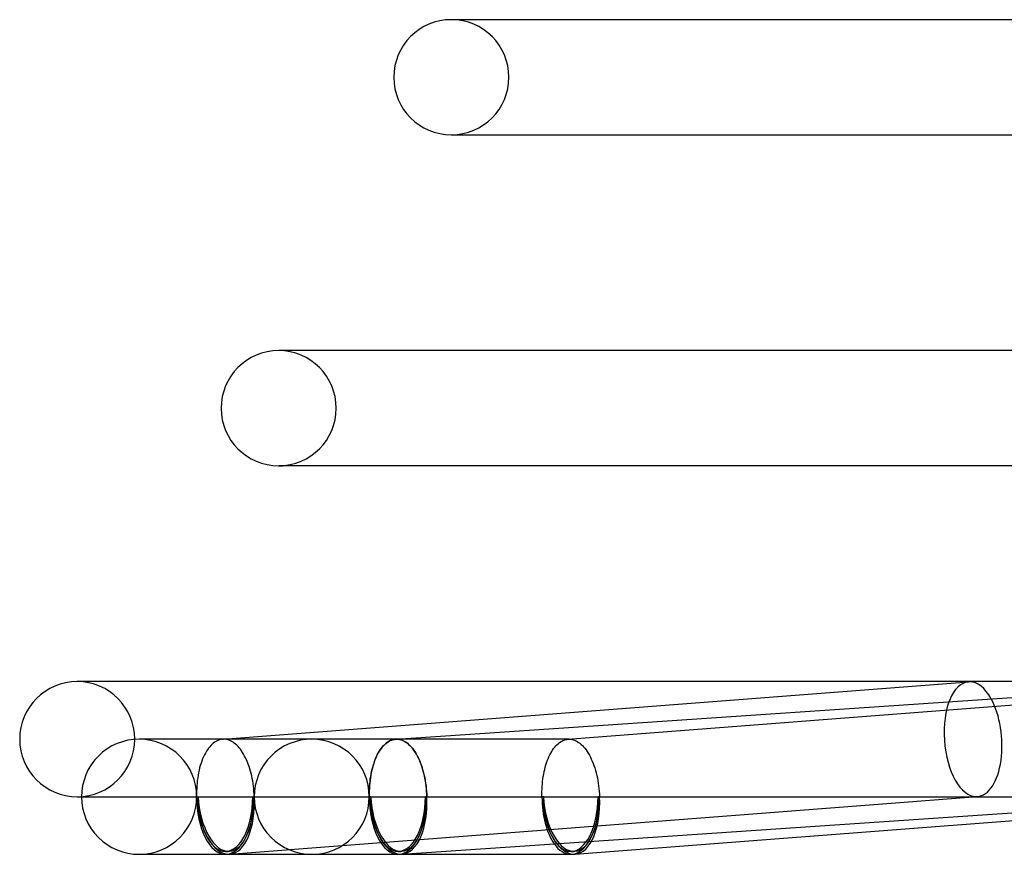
# Model space of a CAD drawing. Header units: millimetres. Extents: x -305 to 305, y -2 to 230.
# Tile 1 of 63: x -305 to -271, y -2 to 27. Entities that reach past the tile are written whole.
import ezdxf

# ---------------------------------------------------------------- set-up
doc = ezdxf.new("R2010")
doc.units = ezdxf.units.MM
doc.layers.add('HIDDEN', color=7, linetype='Continuous')
doc.layers.add('THICK', color=7, linetype='Continuous')

msp = doc.modelspace()

# ---------------------------------------------------------------- linework, layer by layer
at = {"layer": 'HIDDEN'}
for p, q in [((-289.848, 27), (-290, 27)), ((-290, 23), (-289.849, 23)), ((-295.845, 15.5), (-296, 15.5)), ((-302.838, 4), (-303, 4)), ((-285.946, 1.999), (-260.023, 3.994)), ((-300.735, 2), (-300.851, 2)), ((-298.397, 1.738), (-298.437, 1.689)), ((-298.357, 1.783), (-298.397, 1.738)), ((-298.314, 1.824), (-298.357, 1.783)), ((-298.271, 1.862), (-298.314, 1.824)), ((-298.227, 1.894), (-298.271, 1.862)), ((-298.182, 1.923), (-298.227, 1.894)), ((-298.136, 1.947), (-298.182, 1.923)), ((-298.09, 1.967), (-298.136, 1.947)), ((-298.043, 1.982), (-298.09, 1.967)), ((-297.995, 1.992), (-298.043, 1.982)), ((-297.947, 1.998), (-297.995, 1.992)), ((-297.947, 1.999), (-297.927, 2)), ((-297.941, 1.999), (-297.947, 1.998)), ((-297.934, 1.999), (-297.941, 1.999)), ((-297.928, 2), (-297.934, 1.999)), ((-297.921, 2), (-297.928, 2)), ((-297.915, 2), (-297.921, 2)), ((-297.908, 2), (-297.915, 2)), ((-297.862, 1.998), (-297.908, 2)), ((-297.815, 1.991), (-297.862, 1.998)), ((-297.769, 1.981), (-297.815, 1.991)), ((-297.722, 1.966), (-297.769, 1.981)), ((-297.677, 1.947), (-297.722, 1.966)), ((-297.631, 1.924), (-297.677, 1.947)), ((-297.586, 1.896), (-297.631, 1.924)), ((-297.541, 1.865), (-297.586, 1.896)), ((-297.498, 1.83), (-297.541, 1.865)), ((-297.454, 1.79), (-297.498, 1.83)), ((-297.412, 1.747), (-297.454, 1.79)), ((-297.371, 1.701), (-297.412, 1.747)), ((-291.901, 2), (-294.851, 2)), ((-285.908, 2), (-294.851, 2)), ((-292.436, 1.677), (-292.399, 1.725)), ((-292.389, 1.741), (-292.429, 1.692)), ((-292.399, 1.725), (-292.361, 1.769)), ((-292.347, 1.786), (-292.389, 1.741)), ((-292.361, 1.769), (-292.321, 1.809)), ((-292.305, 1.827), (-292.347, 1.786)), ((-292.321, 1.809), (-292.281, 1.846)), ((-292.261, 1.864), (-292.305, 1.827)), ((-292.281, 1.846), (-292.24, 1.879)), ((-292.217, 1.897), (-292.261, 1.864)), ((-292.24, 1.879), (-292.198, 1.908)), ((-292.172, 1.925), (-292.217, 1.897)), ((-292.198, 1.908), (-292.155, 1.933)), ((-292.125, 1.949), (-292.172, 1.925)), ((-292.155, 1.933), (-292.112, 1.954)), ((-292.079, 1.968), (-292.125, 1.949)), ((-292.112, 1.954), (-292.069, 1.971)), ((-292.032, 1.983), (-292.079, 1.968)), ((-292.069, 1.971), (-292.024, 1.985)), ((-291.984, 1.993), (-292.032, 1.983)), ((-292.024, 1.985), (-291.98, 1.994)), ((-291.936, 1.999), (-291.984, 1.993)), ((-291.98, 1.994), (-291.935, 1.999)), ((-291.93, 1.999), (-291.936, 1.999)), ((-291.935, 1.999), (-291.918, 2)), ((-291.935, 1.999), (-291.929, 1.999)), ((-291.925, 1.999), (-291.93, 1.999)), ((-291.929, 1.999), (-291.924, 2)), ((-291.919, 2), (-291.925, 1.999)), ((-291.924, 2), (-291.918, 2)), ((-291.913, 2), (-291.919, 2)), ((-291.918, 2), (-291.913, 2)), ((-291.907, 2), (-291.913, 2)), ((-291.913, 2), (-291.907, 2)), ((-291.901, 2), (-291.907, 2)), ((-291.907, 2), (-291.901, 2)), ((-291.855, 1.998), (-291.901, 2)), ((-291.808, 1.991), (-291.855, 1.998)), ((-291.762, 1.981), (-291.808, 1.991)), ((-291.716, 1.966), (-291.762, 1.981)), ((-291.67, 1.947), (-291.716, 1.966)), ((-291.625, 1.924), (-291.67, 1.947)), ((-291.58, 1.896), (-291.625, 1.924)), ((-291.535, 1.865), (-291.58, 1.896)), ((-291.492, 1.83), (-291.535, 1.865)), ((-291.449, 1.79), (-291.492, 1.83)), ((-291.406, 1.747), (-291.449, 1.79)), ((-291.365, 1.701), (-291.406, 1.747)), ((-286.444, 1.674), (-286.407, 1.722)), ((-286.407, 1.722), (-286.369, 1.766)), ((-286.369, 1.766), (-286.33, 1.806)), ((-286.33, 1.806), (-286.29, 1.843)), ((-286.29, 1.843), (-286.249, 1.876)), ((-286.249, 1.876), (-286.208, 1.906)), ((-286.208, 1.906), (-286.165, 1.931)), ((-286.165, 1.931), (-286.123, 1.953)), ((-286.123, 1.953), (-286.079, 1.97)), ((-286.079, 1.97), (-286.035, 1.984)), ((-286.035, 1.984), (-285.991, 1.993)), ((-285.991, 1.993), (-285.946, 1.999)), ((-285.946, 1.999), (-285.94, 1.999)), ((-285.94, 1.999), (-285.934, 1.999)), ((-285.934, 1.999), (-285.927, 2)), ((-285.927, 2), (-285.921, 2)), ((-285.921, 2), (-285.915, 2)), ((-285.915, 2), (-285.908, 2)), ((-285.908, 2), (-285.861, 1.998)), ((-285.861, 1.998), (-285.813, 1.991)), ((-285.813, 1.991), (-285.766, 1.98)), ((-285.766, 1.98), (-285.719, 1.964)), ((-285.719, 1.964), (-285.672, 1.944)), ((-285.672, 1.944), (-285.626, 1.919)), ((-285.626, 1.919), (-285.579, 1.89)), ((-285.579, 1.89), (-285.534, 1.857)), ((-285.534, 1.857), (-285.489, 1.819)), ((-285.489, 1.819), (-285.445, 1.778)), ((-285.445, 1.778), (-285.402, 1.732)), ((-285.402, 1.732), (-285.361, 1.683)), ((-298.613, 1.386), (-298.644, 1.316)), ((-298.581, 1.454), (-298.613, 1.386)), ((-298.548, 1.518), (-298.581, 1.454)), ((-298.512, 1.578), (-298.548, 1.518)), ((-298.475, 1.635), (-298.512, 1.578)), ((-298.437, 1.689), (-298.475, 1.635)), ((-297.331, 1.65), (-297.371, 1.701)), ((-297.291, 1.596), (-297.331, 1.65)), ((-297.254, 1.539), (-297.291, 1.596)), ((-297.217, 1.478), (-297.254, 1.539)), ((-297.182, 1.415), (-297.217, 1.478)), ((-297.148, 1.348), (-297.182, 1.415)), ((-292.607, 1.389), (-292.638, 1.319)), ((-292.631, 1.324), (-292.602, 1.391)), ((-292.575, 1.457), (-292.607, 1.389)), ((-292.602, 1.391), (-292.572, 1.454)), ((-292.54, 1.521), (-292.575, 1.457)), ((-292.572, 1.454), (-292.54, 1.515)), ((-292.505, 1.582), (-292.54, 1.521)), ((-292.54, 1.515), (-292.506, 1.572)), ((-292.506, 1.572), (-292.472, 1.626)), ((-292.467, 1.639), (-292.505, 1.582)), ((-292.472, 1.626), (-292.436, 1.677)), ((-292.429, 1.692), (-292.467, 1.639)), ((-291.325, 1.65), (-291.365, 1.701)), ((-291.286, 1.596), (-291.325, 1.65)), ((-291.249, 1.539), (-291.286, 1.596)), ((-291.212, 1.478), (-291.249, 1.539)), ((-291.177, 1.415), (-291.212, 1.478)), ((-291.144, 1.348), (-291.177, 1.415)), ((-286.637, 1.321), (-286.608, 1.387)), ((-286.608, 1.387), (-286.578, 1.451)), ((-286.578, 1.451), (-286.546, 1.511)), ((-286.546, 1.511), (-286.513, 1.569)), ((-286.513, 1.569), (-286.479, 1.623)), ((-286.479, 1.623), (-286.444, 1.674)), ((-285.361, 1.683), (-285.32, 1.629)), ((-285.32, 1.629), (-285.28, 1.572)), ((-285.28, 1.572), (-285.242, 1.511)), ((-285.242, 1.511), (-285.204, 1.447)), ((-285.204, 1.447), (-285.169, 1.38)), ((-285.169, 1.38), (-285.135, 1.31)), ((-298.723, 1.087), (-298.746, 1.005)), ((-298.699, 1.166), (-298.723, 1.087)), ((-298.672, 1.242), (-298.699, 1.166)), ((-298.644, 1.316), (-298.672, 1.242)), ((-297.115, 1.278), (-297.148, 1.348)), ((-297.085, 1.205), (-297.115, 1.278)), ((-297.056, 1.131), (-297.085, 1.205)), ((-297.028, 1.053), (-297.056, 1.131)), ((-297.003, 0.974), (-297.028, 1.053)), ((-292.752, 0.955), (-292.731, 1.033)), ((-292.718, 1.09), (-292.741, 1.008)), ((-292.731, 1.033), (-292.709, 1.109)), ((-292.693, 1.169), (-292.718, 1.09)), ((-292.709, 1.109), (-292.685, 1.183)), ((-292.667, 1.245), (-292.693, 1.169)), ((-292.685, 1.183), (-292.659, 1.255)), ((-292.638, 1.319), (-292.667, 1.245)), ((-292.659, 1.255), (-292.631, 1.324)), ((-291.111, 1.278), (-291.144, 1.348)), ((-291.081, 1.206), (-291.111, 1.278)), ((-291.052, 1.131), (-291.081, 1.206)), ((-291.025, 1.053), (-291.052, 1.131)), ((-291, 0.974), (-291.025, 1.053)), ((-286.755, 0.952), (-286.735, 1.03)), ((-286.735, 1.03), (-286.713, 1.106)), ((-286.713, 1.106), (-286.689, 1.18)), ((-286.689, 1.18), (-286.664, 1.252)), ((-286.664, 1.252), (-286.637, 1.321)), ((-285.135, 1.31), (-285.102, 1.236)), ((-285.102, 1.236), (-285.072, 1.16)), ((-285.072, 1.16), (-285.043, 1.081)), ((-285.043, 1.081), (-285.015, 1)), ((-298.801, 0.747), (-298.815, 0.658)), ((-298.785, 0.835), (-298.801, 0.747)), ((-298.766, 0.921), (-298.785, 0.835)), ((-298.746, 1.005), (-298.766, 0.921)), ((-296.979, 0.892), (-297.003, 0.974)), ((-296.957, 0.808), (-296.979, 0.892)), ((-296.937, 0.723), (-296.957, 0.808)), ((-296.919, 0.636), (-296.937, 0.723)), ((-292.815, 0.623), (-292.802, 0.708)), ((-292.798, 0.749), (-292.813, 0.66)), ((-292.802, 0.708), (-292.787, 0.792)), ((-292.781, 0.838), (-292.798, 0.749)), ((-292.787, 0.792), (-292.77, 0.874)), ((-292.762, 0.924), (-292.781, 0.838)), ((-292.77, 0.874), (-292.752, 0.955)), ((-292.741, 1.008), (-292.762, 0.924)), ((-290.976, 0.892), (-291, 0.974)), ((-290.955, 0.808), (-290.976, 0.892)), ((-290.935, 0.723), (-290.955, 0.808)), ((-290.917, 0.636), (-290.935, 0.723)), ((-286.817, 0.621), (-286.805, 0.706)), ((-286.805, 0.706), (-286.79, 0.79)), ((-286.79, 0.79), (-286.773, 0.872)), ((-286.773, 0.872), (-286.755, 0.952)), ((-285.015, 1), (-284.99, 0.917)), ((-284.99, 0.917), (-284.966, 0.831)), ((-284.966, 0.831), (-284.945, 0.743)), ((-284.945, 0.743), (-284.926, 0.654)), ((-298.844, 0.381), (-298.849, 0.287)), ((-298.837, 0.474), (-298.844, 0.381)), ((-298.827, 0.567), (-298.837, 0.474)), ((-298.815, 0.658), (-298.827, 0.567)), ((-296.903, 0.548), (-296.919, 0.636)), ((-296.889, 0.458), (-296.903, 0.548)), ((-296.877, 0.368), (-296.889, 0.458)), ((-296.867, 0.277), (-296.877, 0.368)), ((-292.843, 0.382), (-292.848, 0.288)), ((-292.848, 0.271), (-292.842, 0.36)), ((-292.835, 0.476), (-292.843, 0.382)), ((-292.842, 0.36), (-292.835, 0.449)), ((-292.825, 0.568), (-292.835, 0.476)), ((-292.835, 0.449), (-292.826, 0.536)), ((-292.826, 0.536), (-292.815, 0.623)), ((-292.813, 0.66), (-292.825, 0.568)), ((-290.901, 0.548), (-290.917, 0.636)), ((-290.888, 0.458), (-290.901, 0.548)), ((-290.876, 0.368), (-290.888, 0.458)), ((-290.867, 0.277), (-290.876, 0.368)), ((-286.848, 0.27), (-286.844, 0.359)), ((-286.844, 0.359), (-286.837, 0.447)), ((-286.837, 0.447), (-286.828, 0.535)), ((-286.828, 0.535), (-286.817, 0.621)), ((-284.926, 0.654), (-284.908, 0.564)), ((-284.908, 0.564), (-284.893, 0.472)), ((-284.893, 0.472), (-284.88, 0.379)), ((-284.88, 0.379), (-284.87, 0.285)), ((-303, 0), (-302.838, 0)), ((-302.851, 0), (-298.851, 0)), ((-298.849, 0.287), (-298.852, 0.192)), ((-298.852, 0.192), (-298.852, 0.096)), ((-298.852, 0.096), (-298.851, 0)), ((-298.801, 0), (-296.901, 0)), ((-297.697, -1.994), (-271.716, 0.006)), ((-296.86, 0.185), (-296.867, 0.277)), ((-296.854, 0.093), (-296.86, 0.185)), ((-296.851, 0), (-296.854, 0.093)), ((-296.851, 0), (-292.851, 0)), ((-292.851, 0.192), (-292.852, 0.096)), ((-292.852, 0.091), (-292.851, 0.181)), ((-292.852, 0.096), (-292.851, 0)), ((-292.851, 0), (-292.852, 0.091)), ((-292.848, 0.288), (-292.851, 0.192)), ((-292.851, 0.181), (-292.848, 0.271)), ((-292.801, 0), (-290.901, 0)), ((-290.859, 0.185), (-290.867, 0.277)), ((-290.854, 0.093), (-290.859, 0.185)), ((-290.851, 0), (-290.854, 0.093)), ((-290.851, 0), (-262.464, 0)), ((-286.852, 0.09), (-286.851, 0.18)), ((-286.851, 0), (-286.852, 0.09)), ((-286.851, 0.18), (-286.848, 0.27)), ((-284.87, 0.285), (-284.861, 0.191)), ((-284.861, 0.191), (-284.855, 0.095)), ((-284.855, 0.095), (-284.851, 0)), ((-298.851, 0), (-298.801, 0)), ((-296.901, 0), (-296.851, 0)), ((-292.801, 0), (-292.851, 0)), ((-292.851, 0), (-292.801, 0)), ((-290.851, 0), (-290.901, 0)), ((-290.901, 0), (-290.851, 0)), ((-286.801, 0), (-286.851, 0)), ((-284.851, 0), (-284.901, 0))]:
    msp.add_line(p, q, dxfattribs=at)
for centre, radius, start, end in [((-290, 25), 2, 0, 90), ((-290, 25), 2, 270, 0), ((-296, 13.5), 2, 0, 90), ((-296, 13.5), 2, 270, 0), ((-303, 2), 2, 0, 90), ((-303, 2), 2, 270, 0), ((-300.851, 0), 2, 0, 89.9998), ((-294.851, 0), 2, 89.9998, 180), ((-294.851, 0), 2, 0, 89.9998), ((-294.851, 0), 2, 270.0002, 0), ((-300.851, 0), 2, 270.0002, 0), ((-294.851, 0), 2, 180, 270.0002), ((-297.851, 0), 1.9, 270.0002, 274.4016), ((-291.851, 0), 1.9, 270.0002, 273.8858), ((-285.851, 0), 1.9, 270.0002, 274.4016)]:
    msp.add_arc(centre, radius, start, end, dxfattribs=at)
for centre, major_axis, ratio, start_param, end_param in [((-271.87, 2), (0.154, -1.994), 0.498893, 3.141593, 6.244799), ((-271.87, 2), (0.154, -1.994), 0.498893, 0, 2.313167), ((-291.851, 0), (-0.136, 1.995), 0.499137, 1.536906, 3.07381), ((-291.851, 0), (0, -1.9), 0.5, -1.570796, 0), ((-291.851, 0), (0.129, -1.896), 0.499137, -1.604687, 0), ((-291.851, 0), (0, -1.9), 0.5, -1.570796, 0), ((-291.851, 0), (0, -1.9), 0.5, 0, 1.570796), ((-291.851, 0), (0, -1.9), 0.5, 0, 1.570796), ((-291.851, 0), (0.129, -1.896), 0.499137, 0, 1.536906), ((-291.851, 0), (-0.136, 1.995), 0.499137, 3.141593, 4.678499), ((-271.87, 2), (0.154, -1.994), 0.498893, -0.038386, 0), ((-297.851, 0), (-0.154, 1.994), 0.498893, 1.53241, 3.103207), ((-297.851, 0), (0, 2), 0.5, 1.570796, 3.141593), ((-297.851, 0), (-0.146, 1.894), 0.498893, 1.53241, 3.141593), ((-297.851, 0), (0, 1.9), 0.5, 1.570796, 3.141593), ((-297.851, 0), (0, 2), 0.5, 3.141593, 4.712389), ((-297.851, 0), (0, 1.9), 0.5, 3.141593, 4.712389), ((-297.851, 0), (-0.146, 1.894), 0.498893, 3.141593, 4.674003), ((-297.851, 0), (-0.154, 1.994), 0.498893, 3.141593, 4.674003), ((-291.851, 0), (0, 2), 0.5, 1.570796, 3.141593), ((-291.851, 0), (0, 2), 0.5, 1.570796, 3.141593), ((-291.851, 0), (0.129, -1.896), 0.499137, -1.604687, 0), ((-291.851, 0), (0.129, -1.896), 0.499137, 0, 1.536906), ((-285.851, 0), (-0.154, 1.994), 0.498893, 1.53241, 2.488153), ((-285.851, 0), (0, 2), 0.5, 1.570796, 2.528836), ((-285.851, 0), (-0.146, 1.894), 0.498893, 1.53241, 3.141593), ((-285.851, 0), (0, 1.9), 0.5, 1.570796, 2.602169), ((-285.851, 0), (0, 1.9), 0.5, -3.141593, -1.570796), ((-285.851, 0), (0, 2), 0.5, -3.064768, -1.570796), ((-285.851, 0), (-0.146, 1.894), 0.498893, 3.141593, 4.674003), ((-285.851, 0), (-0.154, 1.994), 0.498893, 3.141593, 4.674003), ((-285.851, 0), (0, 1.9), 0.5, 2.666174, 3.141593), ((-297.851, 0), (-0.154, 1.994), 0.498893, 3.103207, 3.141593)]:
    msp.add_ellipse(centre, major_axis=major_axis, ratio=ratio, start_param=start_param, end_param=end_param, dxfattribs=at)
at = {"layer": 'THICK'}
for p, q in [((-252.191, 27), (-290, 27)), ((-290, 23), (-254.031, 23)), ((-257.48, 15.5), (-296, 15.5)), ((-259.319, 11.5), (-296, 11.5)), ((-296, 11.5), (-295.843, 11.5)), ((-262.753, 4), (-303, 4)), ((-297.927, 2), (-272.023, 3.994)), ((-291.918, 2), (-262.6, 3.991)), ((-291.902, 2), (-300.851, 2)), ((-291.901, 2), (-291.854, 1.998)), ((-291.854, 1.998), (-291.807, 1.991)), ((-291.807, 1.991), (-291.759, 1.98)), ((-291.759, 1.98), (-291.712, 1.964)), ((-291.712, 1.964), (-291.665, 1.944)), ((-291.665, 1.944), (-291.619, 1.919)), ((-291.619, 1.919), (-291.573, 1.89)), ((-291.573, 1.89), (-291.528, 1.857)), ((-291.528, 1.857), (-291.483, 1.819)), ((-291.483, 1.819), (-291.439, 1.778)), ((-291.439, 1.778), (-291.396, 1.732)), ((-291.396, 1.732), (-291.355, 1.683)), ((-291.355, 1.683), (-291.314, 1.629)), ((-291.314, 1.629), (-291.274, 1.572)), ((-291.274, 1.572), (-291.236, 1.512)), ((-291.236, 1.512), (-291.199, 1.447)), ((-291.199, 1.447), (-291.164, 1.38)), ((-291.164, 1.38), (-291.13, 1.31)), ((-291.13, 1.31), (-291.098, 1.236)), ((-291.098, 1.236), (-291.067, 1.16)), ((-291.067, 1.16), (-291.039, 1.082)), ((-291.039, 1.082), (-291.012, 1)), ((-291.012, 1), (-290.987, 0.917)), ((-290.987, 0.917), (-290.964, 0.831)), ((-290.964, 0.831), (-290.942, 0.743)), ((-290.942, 0.743), (-290.923, 0.654)), ((-290.923, 0.654), (-290.906, 0.564)), ((-290.906, 0.564), (-290.892, 0.472)), ((-290.892, 0.472), (-290.879, 0.379)), ((-290.879, 0.379), (-290.869, 0.285)), ((-303, 0), (-302.851, 0)), ((-290.869, 0.285), (-290.86, 0.191)), ((-290.86, 0.191), (-290.854, 0.095)), ((-290.854, 0.095), (-290.851, 0)), ((-291.715, -1.995), (-262.338, 0)), ((-285.697, -1.994), (-259.793, 0)), ((-300.851, -2), (-291.851, -2)), ((-300.851, -2), (-300.735, -2)), ((-291.851, -2), (-285.851, -2))]:
    msp.add_line(p, q, dxfattribs=at)
for centre, start, end in [((-290, 25), 90, 180), ((-290, 25), 180, 270), ((-296, 13.5), 90, 180), ((-296, 13.5), 180, 270), ((-303, 2), 90, 180), ((-303, 2), 180, 270), ((-300.851, 0), 89.9998, 180), ((-300.851, 0), 180, 270.0002)]:
    msp.add_arc(centre, 2, start, end, dxfattribs=at)
for centre, major_axis, ratio, start_param, end_param in [((-271.87, 2), (0.154, -1.994), 0.498893, 3.103207, 3.141593), ((-271.87, 2), (0.154, -1.994), 0.498893, 2.313167, 3.103207), ((-291.851, 0), (-0.136, 1.995), 0.499137, 3.141593, 4.678499), ((-291.851, 0), (0, 2), 0.5, 3.141593, 4.712389), ((-285.851, 0), (0, 2), 0.5, 2.528836, 3.141593), ((-285.851, 0), (0, 1.9), 0.5, 2.602169, 2.666174), ((-285.851, 0), (-0.154, 1.994), 0.498893, 2.488153, 3.103207), ((-291.851, 0), (-0.136, 1.995), 0.499137, 3.07381, 3.107702), ((-291.851, 0), (-0.136, 1.995), 0.499137, 3.107702, 3.141593), ((-285.851, 0), (0, 2), 0.5, 3.141593, 3.218418), ((-285.851, 0), (-0.154, 1.994), 0.498893, 3.103207, 3.141593)]:
    msp.add_ellipse(centre, major_axis=major_axis, ratio=ratio, start_param=start_param, end_param=end_param, dxfattribs=at)

doc.saveas('drawing.dxf')
